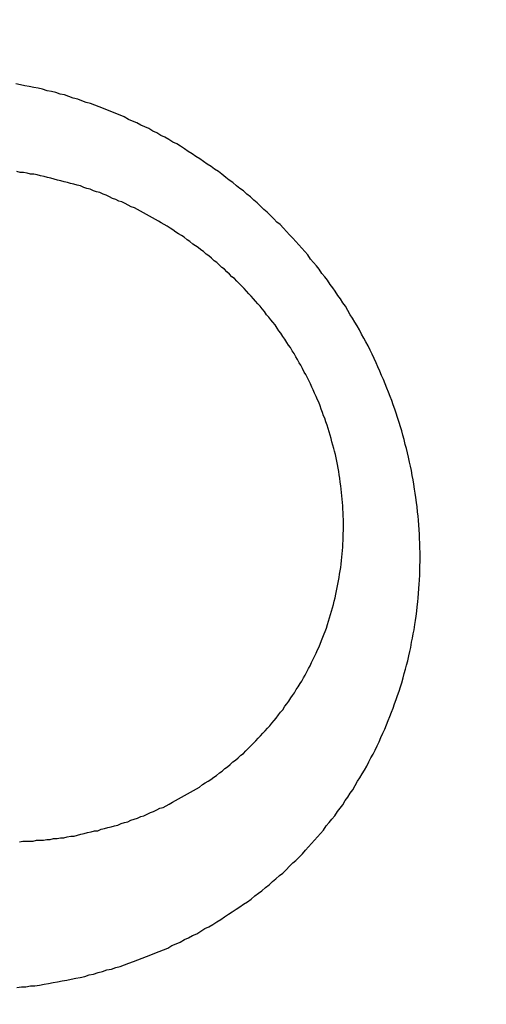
# Model space of a CAD drawing. Header units: millimetres. Extents: x -604189 to 881711, y -381903 to -7297.
# Tile 251 of 256: x -588016.14 to -588010.59, y -164005.33 to -163993.64. Entities that reach past the tile are written whole.
import ezdxf

# ---------------------------------------------------------------- set-up
doc = ezdxf.new("R2010")
doc.units = ezdxf.units.MM
doc.header["$LTSCALE"] = 100
doc.linetypes.add('0.5_0.5', pattern=[1, 0.5, -0.5])
doc.linetypes.add('ACAD_ISO04W100', pattern=[30.5, 24, -3, 0.5, -3])
doc.layers.get('Defpoints').update_dxf_attribs({"color": 30})
doc.layers.add('OPIS', color=7, linetype='Continuous')
doc.layers.add('strop osie', color=80, linetype='ACAD_ISO04W100', lineweight=5)
doc.styles.get("Standard").update_dxf_attribs({"font": 'romans.shx', "width": 0.5})
doc.dimstyles.new('1 50', dxfattribs={"dimtxt": 150, "dimasz": 80, "dimexe": 1, "dimexo": 1, "dimgap": 20, "dimtad": 1, "dimdec": 0, "dimlfac": 0.1, "dimtxsty": 'Standard', "dimblk": 'ARCHTICK', "dimcen": 200, "dimclrd": 2, "dimadec": 1, "dimazin": 0, "dimtfac": 1, "dimtdec": 0, "dimtmove": 0, "dimatfit": 3, "dimldrblk": 'ARCHTICK', "dimfxl": 120, "dimfxlon": 1, "dimtfill": 1, "dimarcsym": 0})

# ---------------------------------------------------------------- blocks, each defined once
blk = doc.blocks.new('_ArchTick')
at = {"layer": 'strop osie', "color": 0, "const_width": 0.15}
blk.add_lwpolyline([(-0.5, -0.5), (0.5, 0.5)], dxfattribs=at)
blk = doc.blocks.new('*D3294')
at = {"layer": 'Defpoints', "color": 0, "linetype": 'ByBlock', "lineweight": 5, "transparency": 16777216}
for p in [(-595783.126, -159420.303), (-593748.924, -159420.303), (-552118.935, -179940.303)]:
    blk.add_point(p, dxfattribs=at)
at = {"layer": 'OPIS', "color": 0, "linetype": 'Continuous', "lineweight": -2, "transparency": 16777216}
for p, q in [((-595723.126, -159420.303), (-595784.126, -159420.303)), ((-595723.126, -179940.303), (-595784.126, -179940.303))]:
    blk.add_line(p, q, dxfattribs=at)
at = {"layer": 'OPIS', "color": 2, "lineweight": -2, "transparency": 16777216}
blk.add_line((-595783.126, -179940.303), (-595783.126, -159420.303), dxfattribs=at)
at = {"layer": 'OPIS', "color": 2, "linetype": 'ByBlock', "lineweight": -2, "transparency": 16777216, "xscale": 80, "yscale": 80, "zscale": 80}
for p, rotation in [((-595783.126, -159420.303), 90), ((-595783.126, -179940.303), 270)]:
    blk.add_blockref('_ArchTick', p, dxfattribs=dict(at, rotation=rotation))
at = {"layer": 'OPIS', "color": 0, "linetype": 'ByBlock', "lineweight": 13, "transparency": 16777216, "insert": (-595878.126, -169680.303), "char_height": 150, "attachment_point": 5, "rotation": 90, "bg_fill": 3, "box_fill_scale": 1.1, "bg_fill_color": 256, "bg_fill_true_color": 13158600, "bg_fill_transparency": 0}
blk.add_mtext('2052', dxfattribs=at)

msp = doc.modelspace()

# ---------------------------------------------------------------- hatches: boundary and pattern name
at = {"layer": 'OPIS', "linetype": 'ByBlock', "lineweight": 15}
h = msp.add_hatch(dxfattribs=at)
h.set_pattern_fill('ANSI37', color=0, scale=80, angle=45)
h.set_pattern_definition([(90, (-306927.96, 32475.8), (-254, 0), []), (180, (-306927.96, 32475.8), (-3e-14, -254), [])])
edge = h.paths.add_edge_path()
edge.add_arc((-587934.086, -167378.931), 50, 0, 90)
edge.add_line((-587934.086, -167328.931), (-588139.086, -167328.93))
edge.add_arc((-588139.086, -167378.93), 50, 89.9996, 180)
edge.add_line((-588189.086, -167378.93), (-588189.086, -167822.93))
edge.add_arc((-588139.086, -167822.93), 50, 180, 270)
edge.add_line((-588139.086, -167872.93), (-587934.085, -167872.931))
edge.add_arc((-587934.086, -167822.931), 50, 270.0014, 360)
edge.add_line((-587884.086, -167822.931), (-587884.086, -167378.931))
edge = h.paths.add_edge_path()
edge.add_arc((-587934.086, -167378.931), 50, 0, 90)
edge.add_line((-587934.086, -167328.931), (-588139.086, -167328.93))
edge.add_arc((-588139.086, -167378.93), 50, 89.9996, 180)
edge.add_line((-588189.086, -167378.93), (-588189.086, -167822.93))
edge.add_arc((-588139.086, -167822.93), 50, 180, 270)
edge.add_line((-588139.086, -167872.93), (-587934.085, -167872.931))
edge.add_arc((-587934.086, -167822.931), 50, 270.0014, 360)
edge.add_line((-587884.086, -167822.931), (-587884.086, -167378.931))
edge = h.paths.add_edge_path()
edge.add_line((-588244.087, -167300.93), (-587769.086, -167300.93))
edge.add_line((-587769.086, -167300.93), (-587769.086, -167900.93))
edge.add_line((-587769.086, -167900.93), (-588243.789, -167900.93))
edge.add_arc((-588244.086, -167892.935), 8, 180, 272.1285, ccw=False)
edge.add_line((-588252.086, -167892.935), (-588252.086, -167308.93))
edge.add_arc((-588244.086, -167308.93), 8, 90.0036, 180, ccw=False)
h.paths.add_polyline_path([(-589864.932, -164217.829), (-589865.004, -164223.092), (-589865.079, -164228.355), (-589865.156, -164233.617), (-589865.235, -164238.88), (-589865.318, -164244.143), (-589865.402, -164249.406), (-589865.489, -164254.669), (-589865.579, -164259.931), (-589865.671, -164265.194), (-589865.766, -164270.457), (-589865.863, -164275.719), (-589865.962, -164280.982), (-589866.064, -164286.244), (-589866.169, -164291.506), (-589866.276, -164296.769), (-589866.386, -164302.031), (-589866.498, -164307.293), (-589866.613, -164312.556), (-589866.73, -164317.818), (-589866.85, -164323.08), (-589866.972, -164328.342), (-589867.097, -164333.604), (-589867.225, -164338.866), (-589867.355, -164344.127), (-589867.488, -164349.389), (-589867.623, -164354.651), (-589867.76, -164359.913), (-589867.901, -164365.174), (-589868.043, -164370.436), (-589868.189, -164375.697), (-589868.337, -164380.958), (-589868.487, -164386.22), (-589868.64, -164391.481), (-589868.795, -164396.742), (-589868.953, -164402.003), (-590219.489, -164402.003), (-590219.664, -164396.198), (-590219.835, -164390.392), (-590220.003, -164384.587), (-590220.168, -164378.781), (-590220.329, -164372.976), (-590220.488, -164367.17), (-590220.643, -164361.364), (-590220.796, -164355.558), (-590220.945, -164349.752), (-590221.092, -164343.946), (-590221.235, -164338.14), (-590221.375, -164332.334), (-590221.512, -164326.527), (-590221.646, -164320.721), (-590221.777, -164314.914), (-590221.904, -164309.108), (-590222.029, -164303.301), (-590222.151, -164297.495), (-590222.269, -164291.688), (-590222.385, -164285.881), (-590222.497, -164280.074), (-590222.606, -164274.267), (-590222.713, -164268.461), (-590222.816, -164262.653), (-590222.916, -164256.846), (-590223.014, -164251.039), (-590223.108, -164245.232), (-590223.199, -164239.425), (-590223.287, -164233.618), (-590223.372, -164227.81), (-590223.454, -164222.003), (-590223.533, -164216.196), (-590223.609, -164210.388), (-590223.682, -164204.581), (-590223.751, -164198.773), (-590223.818, -164192.966), (-590223.881, -164187.158), (-590223.941, -164181.35), (-590223.997, -164175.543), (-590224.051, -164169.735), (-590224.101, -164163.927), (-590224.147, -164158.12), (-590224.191, -164152.312), (-590224.231, -164146.504), (-590224.267, -164140.696), (-590224.301, -164134.888), (-590224.332, -164129.081), (-590224.361, -164123.273), (-590224.388, -164117.465), (-590224.413, -164111.657), (-590224.437, -164105.849), (-590224.459, -164100.041), (-590224.475, -164094.233), (-590224.48, -164088.425), (-590224.472, -164082.617), (-590224.448, -164076.809), (-590224.406, -164071.002), (-590224.347, -164065.194), (-590224.269, -164059.387), (-590224.171, -164053.58), (-590224.054, -164047.773), (-590223.917, -164041.967), (-590223.759, -164036.161), (-590223.581, -164030.356), (-590223.381, -164024.551), (-590223.159, -164018.747), (-590222.914, -164012.944), (-590222.642, -164007.143), (-590222.341, -164001.342), (-590222.009, -163995.544), (-590221.642, -163989.748), (-590221.238, -163983.954), (-590220.795, -163978.163), (-590220.304, -163972.376), (-590219.753, -163966.594), (-590219.129, -163960.82), (-590218.419, -163955.056), (-590217.605, -163949.306), (-590216.67, -163943.574), (-590215.596, -163937.865), (-590214.362, -163932.188), (-590212.941, -163926.557), (-590211.302, -163920.987), (-590209.416, -163915.495), (-590207.246, -163910.11), (-590204.744, -163904.869), (-590201.869, -163899.824), (-590198.582, -163895.036), (-590194.851, -163890.591), (-590190.671, -163886.563), (-590186.105, -163882.977), (-590181.224, -163879.833), (-590176.097, -163877.106), (-590170.784, -163874.761), (-590165.336, -163872.759), (-590159.785, -163871.064), (-590154.154, -163869.636), (-590148.468, -163868.44), (-590142.747, -163867.44), (-590137, -163866.603), (-590131.235, -163865.9), (-590125.458, -163865.297), (-590119.674, -163864.778), (-590113.884, -163864.334), (-590108.088, -163863.958), (-590102.289, -163863.646), (-590096.486, -163863.39), (-590090.681, -163863.186), (-590084.874, -163863.026), (-590079.068, -163862.906), (-590073.26, -163862.819), (-590067.453, -163862.761), (-590061.645, -163862.725), (-590055.837, -163862.707), (-590050.029, -163862.7), (-590044.221, -163862.698), (-590038.958, -163862.699), (-590033.694, -163862.704), (-590028.431, -163862.718), (-590023.167, -163862.744), (-590017.904, -163862.788), (-590012.641, -163862.852), (-590007.379, -163862.942), (-590002.117, -163863.062), (-589996.856, -163863.215), (-589991.596, -163863.407), (-589986.337, -163863.64), (-589981.081, -163863.919), (-589975.828, -163864.249), (-589970.579, -163864.634), (-589965.334, -163865.078), (-589960.096, -163865.587), (-589954.864, -163866.17), (-589949.645, -163866.847), (-589944.442, -163867.642), (-589939.263, -163868.578), (-589934.115, -163869.676), (-589929.013, -163870.965), (-589923.971, -163872.474), (-589919.009, -163874.23), (-589914.153, -163876.259), (-589909.436, -163878.591), (-589904.896, -163881.253), (-589900.585, -163884.268), (-589896.554, -163887.652), (-589892.857, -163891.394), (-589889.534, -163895.471), (-589886.574, -163899.824), (-589883.952, -163904.387), (-589881.64, -163909.114), (-589879.606, -163913.968), (-589877.817, -163918.918), (-589876.241, -163923.939), (-589874.854, -163929.016), (-589873.636, -163934.137), (-589872.564, -163939.29), (-589871.619, -163944.467), (-589870.784, -163949.663), (-589870.048, -163954.875), (-589869.397, -163960.099), (-589868.818, -163965.33), (-589868.302, -163970.568), (-589867.84, -163975.811), (-589867.421, -163981.058), (-589867.037, -163986.308), (-589866.685, -163991.559), (-589866.363, -163996.813), (-589866.067, -164002.068), (-589865.796, -164007.324), (-589865.549, -164012.582), (-589865.322, -164017.84), (-589865.116, -164023.1), (-589864.928, -164028.36), (-589864.759, -164033.621), (-589864.607, -164038.882), (-589864.472, -164044.144), (-589864.354, -164049.406), (-589864.252, -164054.668), (-589864.166, -164059.931), (-589864.096, -164065.194), (-589864.041, -164070.457), (-589864.001, -164075.72), (-589863.976, -164080.984), (-589863.964, -164086.247), (-589863.964, -164091.51), (-589863.974, -164096.774), (-589863.991, -164102.037), (-589864.012, -164107.301), (-589864.034, -164112.564), (-589864.057, -164117.828), (-589864.081, -164123.091), (-589864.107, -164128.354), (-589864.135, -164133.618), (-589864.165, -164138.881), (-589864.197, -164144.144), (-589864.232, -164149.408), (-589864.269, -164154.671), (-589864.31, -164159.934), (-589864.353, -164165.198), (-589864.399, -164170.461), (-589864.447, -164175.724), (-589864.498, -164180.987), (-589864.552, -164186.25), (-589864.609, -164191.513), (-589864.668, -164196.777), (-589864.73, -164202.04), (-589864.795, -164207.303), (-589864.862, -164212.566)])
h.paths.add_polyline_path([(-590463.924, -164407.051), (-587763.924, -164407.051), (-587763.924, -162910.783), (-590463.924, -162910.783)])
h.paths.add_polyline_path([(-590295.717, -164839.225), (-590289.91, -164839.127), (-590284.103, -164839.033), (-590278.295, -164838.942), (-590272.488, -164838.854), (-590266.681, -164838.769), (-590260.873, -164838.687), (-590255.066, -164838.608), (-590249.259, -164838.532), (-590243.451, -164838.459), (-590237.644, -164838.39), (-590231.836, -164838.323), (-590226.028, -164838.26), (-590220.221, -164838.2), (-590214.413, -164838.144), (-590208.605, -164838.09), (-590202.798, -164838.04), (-590196.99, -164837.994), (-590191.182, -164837.95), (-590185.374, -164837.91), (-590179.567, -164837.874), (-590173.759, -164837.84), (-590167.951, -164837.809), (-590162.143, -164837.78), (-590156.335, -164837.753), (-590150.527, -164837.728), (-590144.719, -164837.704), (-590138.912, -164837.682), (-590133.104, -164837.666), (-590127.296, -164837.661), (-590121.488, -164837.669), (-590115.68, -164837.693), (-590109.872, -164837.735), (-590104.065, -164837.794), (-590098.257, -164837.872), (-590092.45, -164837.97), (-590086.643, -164838.087), (-590080.837, -164838.224), (-590075.031, -164838.382), (-590069.226, -164838.56), (-590063.422, -164838.76), (-590057.618, -164838.982), (-590051.815, -164839.227), (-590046.013, -164839.499), (-590040.213, -164839.8), (-590034.415, -164840.132), (-590028.618, -164840.499), (-590022.825, -164840.903), (-590017.034, -164841.346), (-590011.246, -164841.837), (-590005.465, -164842.388), (-589999.691, -164843.012), (-589993.927, -164843.722), (-589988.176, -164844.536), (-589982.444, -164845.471), (-589976.736, -164846.545), (-589971.059, -164847.779), (-589965.428, -164849.2), (-589959.858, -164850.839), (-589954.366, -164852.725), (-589948.98, -164854.895), (-589943.739, -164857.397), (-589938.694, -164860.272), (-589933.906, -164863.559), (-589929.462, -164867.29), (-589925.433, -164871.47), (-589921.847, -164876.036), (-589918.704, -164880.917), (-589915.976, -164886.044), (-589913.631, -164891.357), (-589911.63, -164896.805), (-589909.934, -164902.356), (-589908.507, -164907.987), (-589907.31, -164913.673), (-589906.31, -164919.394), (-589905.474, -164925.141), (-589904.77, -164930.906), (-589904.168, -164936.683), (-589903.648, -164942.467), (-589903.204, -164948.257), (-589902.829, -164954.053), (-589902.516, -164959.852), (-589902.261, -164965.655), (-589902.056, -164971.46), (-589901.897, -164977.267), (-589901.776, -164983.073), (-589901.69, -164988.881), (-589901.631, -164994.688), (-589901.596, -165000.496), (-589901.577, -165006.304), (-589901.57, -165012.112), (-589901.569, -165017.92), (-589901.57, -165023.183), (-589901.575, -165028.447), (-589901.588, -165033.71), (-589901.615, -165038.974), (-589901.658, -165044.237), (-589901.723, -165049.5), (-589901.813, -165054.762), (-589901.932, -165060.024), (-589902.086, -165065.285), (-589902.277, -165070.545), (-589902.51, -165075.804), (-589902.79, -165081.06), (-589903.119, -165086.313), (-589903.504, -165091.562), (-589903.949, -165096.807), (-589904.458, -165102.045), (-589905.04, -165107.276), (-589905.717, -165112.496), (-589906.513, -165117.699), (-589907.448, -165122.878), (-589908.547, -165128.026), (-589909.836, -165133.128), (-589911.345, -165138.17), (-589913.1, -165143.132), (-589915.129, -165147.988), (-589917.461, -165152.705), (-589920.123, -165157.245), (-589923.139, -165161.556), (-589926.522, -165165.587), (-589930.265, -165169.284), (-589934.342, -165172.607), (-589938.694, -165175.567), (-589943.257, -165178.189), (-589947.985, -165180.501), (-589952.838, -165182.535), (-589957.788, -165184.324), (-589962.81, -165185.9), (-589967.887, -165187.287), (-589973.007, -165188.505), (-589978.16, -165189.577), (-589983.337, -165190.522), (-589988.534, -165191.357), (-589993.746, -165192.093), (-589998.969, -165192.744), (-590004.201, -165193.323), (-590009.439, -165193.839), (-590014.682, -165194.301), (-590019.929, -165194.72), (-590025.178, -165195.104), (-590030.43, -165195.456), (-590035.683, -165195.778), (-590040.938, -165196.074), (-590046.195, -165196.345), (-590051.452, -165196.592), (-590056.711, -165196.819), (-590061.97, -165197.025), (-590067.23, -165197.213), (-590072.491, -165197.382), (-590077.752, -165197.534), (-590083.014, -165197.669), (-590088.276, -165197.787), (-590093.539, -165197.889), (-590098.801, -165197.975), (-590104.064, -165198.045), (-590109.327, -165198.1), (-590114.591, -165198.14), (-590119.854, -165198.165), (-590125.118, -165198.177), (-590130.381, -165198.177), (-590135.644, -165198.167), (-590140.908, -165198.15), (-590146.171, -165198.129), (-590151.435, -165198.107), (-590156.698, -165198.084), (-590161.961, -165198.06), (-590167.225, -165198.034), (-590172.488, -165198.006), (-590177.752, -165197.976), (-590183.015, -165197.944), (-590188.278, -165197.909), (-590193.541, -165197.872), (-590198.805, -165197.831), (-590204.068, -165197.788), (-590209.331, -165197.742), (-590214.594, -165197.694), (-590219.858, -165197.643), (-590225.121, -165197.589), (-590230.384, -165197.532), (-590235.647, -165197.473), (-590240.91, -165197.411), (-590246.173, -165197.346), (-590251.436, -165197.279), (-590256.699, -165197.209), (-590261.962, -165197.137), (-590267.225, -165197.062), (-590272.488, -165196.985), (-590277.751, -165196.906), (-590283.014, -165196.823), (-590288.276, -165196.739), (-590293.539, -165196.652), (-590298.802, -165196.562), (-590304.064, -165196.47), (-590309.327, -165196.375), (-590314.59, -165196.278), (-590319.852, -165196.179), (-590325.115, -165196.077), (-590330.377, -165195.972), (-590335.639, -165195.865), (-590340.902, -165195.755), (-590346.164, -165195.643), (-590351.426, -165195.528), (-590356.688, -165195.411), (-590361.95, -165195.291), (-590367.212, -165195.169), (-590372.474, -165195.044), (-590377.736, -165194.916), (-590382.998, -165194.786), (-590388.26, -165194.653), (-590393.521, -165194.518), (-590398.783, -165194.381), (-590404.045, -165194.24), (-590409.306, -165194.098), (-590414.568, -165193.952), (-590419.829, -165193.804), (-590425.09, -165193.654), (-590430.351, -165193.501), (-590435.613, -165193.346), (-590440.874, -165193.188), (-590440.874, -164842.652), (-590435.068, -164842.477), (-590429.263, -164842.306), (-590423.457, -164842.138), (-590417.652, -164841.973), (-590411.846, -164841.812), (-590406.04, -164841.653), (-590400.235, -164841.498), (-590394.429, -164841.345), (-590388.623, -164841.196), (-590382.817, -164841.049), (-590377.01, -164840.906), (-590371.204, -164840.766), (-590365.398, -164840.629), (-590359.591, -164840.495), (-590353.785, -164840.364), (-590347.978, -164840.237), (-590342.172, -164840.112), (-590336.365, -164839.99), (-590330.558, -164839.872), (-590324.752, -164839.756), (-590318.945, -164839.644), (-590313.138, -164839.535), (-590307.331, -164839.428), (-590301.524, -164839.325)])
edge = h.paths.add_edge_path()
edge.add_arc((-590093.924, -162268.543), 50, 0, 90.0004)
edge.add_line((-590093.924, -162218.543), (-590298.924, -162218.545))
edge.add_arc((-590298.924, -162268.545), 50, 90.0009, 180)
edge.add_line((-590348.924, -162268.545), (-590348.924, -162712.545))
edge.add_arc((-590298.924, -162712.545), 50, 180, 270.0022)
edge.add_line((-590298.922, -162762.545), (-590093.923, -162762.543))
edge.add_arc((-590093.924, -162712.543), 50, 270.0009, 360)
edge.add_line((-590043.924, -162712.543), (-590043.924, -162268.543))
edge = h.paths.add_edge_path()
edge.add_arc((-590093.924, -161668.543), 50, 0, 90.0004)
edge.add_line((-590093.924, -161618.543), (-590298.924, -161618.545))
edge.add_arc((-590298.924, -161668.545), 50, 90.0009, 180)
edge.add_line((-590348.924, -161668.545), (-590348.924, -162112.545))
edge.add_arc((-590298.924, -162112.545), 50, 180, 270.0022)
edge.add_line((-590298.922, -162162.545), (-590093.923, -162162.543))
edge.add_arc((-590093.924, -162112.543), 50, 270.0009, 360)
edge.add_line((-590043.924, -162112.543), (-590043.924, -161668.543))
h.paths.add_polyline_path([(-590463.924, -162790.543), (-587763.924, -162790.543), (-587763.924, -161590.543), (-590463.924, -161590.543)])
edge = h.paths.add_edge_path()
edge.add_arc((-588139.086, -168270.003), 50, 89.9996, 180)
edge.add_line((-588189.086, -168270.003), (-588189.086, -168714.003))
edge.add_arc((-588139.086, -168714.003), 50, 180, 270)
edge.add_line((-588139.086, -168764.003), (-587934.085, -168764.004))
edge.add_arc((-587934.086, -168714.004), 50, 270.0014, 360)
edge.add_line((-587884.086, -168714.004), (-587884.086, -168270.004))
edge.add_arc((-587934.086, -168270.004), 50, 0, 90)
edge.add_line((-587934.086, -168220.004), (-588139.086, -168220.003))
edge = h.paths.add_edge_path()
edge.add_arc((-587934.086, -169161.078), 50, 0, 90)
edge.add_line((-587934.086, -169111.078), (-588139.086, -169111.076))
edge.add_arc((-588139.086, -169161.076), 50, 89.9996, 180)
edge.add_line((-588189.086, -169161.076), (-588189.086, -169605.076))
edge.add_arc((-588139.086, -169605.076), 50, 180, 270)
edge.add_line((-588139.086, -169655.076), (-587934.085, -169655.078))
edge.add_arc((-587934.086, -169605.078), 50, 270.0014, 360)
edge.add_line((-587884.086, -169605.078), (-587884.086, -169161.078))
edge = h.paths.add_edge_path()
edge.add_arc((-588139.086, -170052.15), 50, 89.9996, 180)
edge.add_line((-588189.086, -170052.15), (-588189.086, -170496.15))
edge.add_arc((-588139.086, -170496.15), 50, 180, 270)
edge.add_line((-588139.086, -170546.15), (-587934.085, -170546.151))
edge.add_arc((-587934.086, -170496.151), 50, 270.0014, 360)
edge.add_line((-587884.086, -170496.151), (-587884.086, -170052.151))
edge.add_arc((-587934.086, -170052.151), 50, 0, 90)
edge.add_line((-587934.086, -170002.151), (-588139.086, -170002.15))
edge = h.paths.add_edge_path()
edge.add_arc((-588139.086, -170943.223), 50, 89.9996, 180)
edge.add_line((-588189.086, -170943.223), (-588189.086, -171387.223))
edge.add_arc((-588139.086, -171387.223), 50, 180, 270)
edge.add_line((-588139.086, -171437.223), (-587934.085, -171437.224))
edge.add_arc((-587934.086, -171387.224), 50, 270.0014, 360)
edge.add_line((-587884.086, -171387.224), (-587884.086, -170943.224))
edge.add_arc((-587934.086, -170943.224), 50, 0, 90)
edge.add_line((-587934.086, -170893.224), (-588139.086, -170893.223))
h.paths.add_polyline_path([(-587763.924, -164527.291), (-590463.924, -164527.291), (-590463.924, -171970.3), (-587763.924, -171970.3)])

# ---------------------------------------------------------------- next in the draw order: dimensions: what is measured, and where the dimension line sits
at = {"layer": 'OPIS', "color": 0, "linetype": 'ByBlock', "lineweight": 13}
dim = msp.add_linear_dim(base=(-595783.126, -159420.303), p1=(-552118.935, -179940.303), p2=(-593748.924, -159420.303), angle=90, dimstyle='1 50', override={"dimtmove": 1, "dimfxl": 60, "dimarcsym": 1}, dxfattribs=at)
dim.commit()
dim.dimension.update_dxf_attribs({"geometry": '*D3294', "text_midpoint": (-595878.126, -169680.303)})

# ---------------------------------------------------------------- next in the draw order: hatches: boundary and pattern name
at = {"layer": 'OPIS', "linetype": '0.5_0.5', "lineweight": 13}
h = msp.add_hatch(dxfattribs=at)
h.set_pattern_fill('ANSI37', color=0, scale=130)
h.set_pattern_definition([(45, (-597218.54, 256668.8), (-291.85832, 291.85832), []), (135, (-597218.54, 256668.8), (-291.85832, -291.85832), [])])
edge = h.paths.add_edge_path(flags=16)
edge.add_line((-570958.916, -168985.281), (-571058.916, -168985.281))
edge.add_line((-571058.916, -168985.281), (-572598.916, -168985.281))
edge.add_line((-572598.916, -168985.281), (-572598.915, -170470.3))
edge.add_line((-572598.915, -170470.3), (-570825.763, -170470.3))
edge.add_arc((-570508.916, -170339.099), 342.937, 180, 202.49364, ccw=False)
edge.add_arc((-570508.916, -170339.099), 342.937, 90, 180, ccw=False)
edge.add_line((-570508.916, -169996.163), (-570508.916, -169764.704))
edge.add_arc((-570058.916, -168985.281), 900, 180, 240, ccw=False)
edge = h.paths.add_edge_path(flags=17)
edge.add_line((-569358.915, -170085.281), (-569358.916, -168985.281))
edge.add_line((-569358.916, -168985.281), (-569358.917, -168985.281))
edge.add_line((-569358.917, -168985.281), (-569958.916, -168985.281))
edge.add_line((-569958.916, -168985.281), (-570058.916, -168985.281))
edge.add_line((-570058.916, -168985.281), (-570058.916, -168925.281))
edge.add_line((-570058.916, -168925.281), (-569958.916, -168925.281))
edge.add_line((-569958.916, -168925.281), (-569958.916, -168865.281))
edge.add_line((-569958.916, -168865.281), (-569358.916, -168865.281))
edge.add_line((-569358.916, -168865.281), (-569358.917, -166865.281))
edge.add_line((-569358.917, -166865.281), (-574098.917, -166865.286))
edge.add_line((-574098.917, -166865.286), (-574098.914, -171970.3))
edge.add_line((-574098.914, -171970.3), (-572608.913, -171970.3))
edge.add_line((-572608.913, -171970.3), (-571504.913, -170590.3))
edge.add_line((-571504.913, -170590.3), (-572718.915, -170590.3))
edge.add_line((-572718.915, -170590.3), (-572718.916, -168865.281))
edge.add_line((-572718.916, -168865.281), (-571058.916, -168865.281))
edge.add_line((-571058.916, -168865.281), (-571058.916, -168925.281))
edge.add_line((-571058.916, -168925.281), (-570958.916, -168925.281))
edge.add_line((-570958.916, -168925.281), (-570958.916, -168985.281))
edge.add_arc((-570058.916, -168985.281), 900, 180, 240)
edge.add_line((-570508.916, -169764.704), (-570508.916, -169996.163))
edge.add_arc((-570508.916, -170339.099), 342.937, 0, 90, ccw=False)
edge.add_arc((-570508.916, -170339.099), 342.937, 208.97989, 360, ccw=False)
edge.add_line((-570808.913, -170505.253), (-570808.913, -171171.086))
edge.add_arc((-570808.913, -171220.3), 49.214, 0, 90, ccw=False)
edge.add_arc((-570808.913, -171220.3), 49.214, 270, 360, ccw=False)
edge.add_line((-570808.913, -171269.514), (-570808.913, -171970.3))
edge.add_line((-570808.913, -171970.3), (-569358.914, -171970.3))
edge.add_line((-569358.914, -171970.3), (-569358.915, -170085.281))
h.paths.add_polyline_path([(-561118.924, -159870.303), (-590334.655, -159870.303), (-590334.655, -161470.303), (-562318.924, -161470.303), (-562318.924, -172095.292), (-561118.924, -172095.291), (-561118.924, -168350.303), (-552073.919, -168350.303), (-552073.92, -167150.303), (-561118.924, -167150.303)])
h.paths.add_polyline_path([(-572856.927, -169813.68), (-569451.07, -169813.68), (-569451.07, -169408.68), (-572856.927, -169408.68)], flags=16)

# ---------------------------------------------------------------- next in the draw order: linework, layer by layer
at = {"color": 0}
for points in [[(-588016.172, -164005.13, 0), (-588016.118, -164005.12, 0), (-588016.064, -164005.12, 0), (-588016.011, -164005.11, 0), (-588015.957, -164005.11, 0), (-588015.903, -164005.1, 0), (-588015.849, -164005.09, 0), (-588015.795, -164005.08, 0), (-588015.741, -164005.07, 0), (-588015.687, -164005.06, 0), (-588015.634, -164005.05, 0), (-588015.58, -164005.04, 0), (-588015.526, -164005.03, 0), (-588015.473, -164005.02, 0), (-588015.42, -164005.01, 0), (-588015.366, -164005, 0), (-588015.313, -164004.98, 0), (-588015.26, -164004.97, 0), (-588015.207, -164004.95, 0), (-588015.154, -164004.94, 0), (-588015.101, -164004.92, 0), (-588015.049, -164004.91, 0), (-588014.996, -164004.89, 0), (-588014.944, -164004.88, 0), (-588014.892, -164004.86, 0), (-588014.84, -164004.84, 0), (-588014.788, -164004.82, 0), (-588014.736, -164004.8, 0), (-588014.685, -164004.78, 0), (-588014.633, -164004.76, 0), (-588014.582, -164004.74, 0), (-588014.531, -164004.72, 0), (-588014.481, -164004.7, 0), (-588014.43, -164004.68, 0), (-588014.38, -164004.66, 0), (-588014.33, -164004.63, 0), (-588014.28, -164004.61, 0), (-588014.231, -164004.59, 0), (-588014.181, -164004.56, 0), (-588014.132, -164004.54, 0), (-588014.084, -164004.51, 0), (-588014.035, -164004.49, 0), (-588013.987, -164004.46, 0), (-588013.939, -164004.43, 0), (-588013.891, -164004.41, 0), (-588013.844, -164004.38, 0), (-588013.797, -164004.35, 0), (-588013.75, -164004.32, 0), (-588013.704, -164004.29, 0), (-588013.658, -164004.26, 0), (-588013.612, -164004.23, 0), (-588013.567, -164004.2, 0), (-588013.522, -164004.17, 0), (-588013.478, -164004.14, 0), (-588013.433, -164004.11, 0), (-588013.389, -164004.08, 0), (-588013.346, -164004.04, 0), (-588013.303, -164004.01, 0), (-588013.26, -164003.98, 0), (-588013.218, -164003.94, 0), (-588013.176, -164003.91, 0), (-588013.135, -164003.87, 0), (-588013.094, -164003.84, 0), (-588013.053, -164003.8, 0), (-588013.013, -164003.77, 0), (-588012.973, -164003.73, 0), (-588012.934, -164003.69, 0), (-588012.895, -164003.65, 0), (-588012.856, -164003.62, 0), (-588012.818, -164003.58, 0), (-588012.78, -164003.54, 0), (-588012.743, -164003.5, 0), (-588012.707, -164003.46, 0), (-588012.67, -164003.42, 0), (-588012.634, -164003.38, 0), (-588012.599, -164003.34, 0), (-588012.564, -164003.3, 0), (-588012.53, -164003.26, 0), (-588012.496, -164003.21, 0), (-588012.462, -164003.17, 0), (-588012.429, -164003.13, 0), (-588012.396, -164003.09, 0), (-588012.364, -164003.04, 0), (-588012.332, -164003, 0), (-588012.301, -164002.96, 0), (-588012.271, -164002.91, 0), (-588012.24, -164002.87, 0), (-588012.211, -164002.82, 0), (-588012.181, -164002.78, 0), (-588012.153, -164002.73, 0), (-588012.124, -164002.68, 0), (-588012.096, -164002.64, 0), (-588012.069, -164002.59, 0), (-588012.042, -164002.55, 0), (-588012.016, -164002.5, 0), (-588011.99, -164002.45, 0), (-588011.965, -164002.4, 0), (-588011.94, -164002.36, 0), (-588011.916, -164002.31, 0), (-588011.892, -164002.26, 0), (-588011.869, -164002.21, 0), (-588011.846, -164002.16, 0), (-588011.824, -164002.11, 0), (-588011.802, -164002.06, 0), (-588011.781, -164002.01, 0), (-588011.761, -164001.96, 0), (-588011.741, -164001.91, 0), (-588011.721, -164001.86, 0), (-588011.702, -164001.81, 0), (-588011.684, -164001.76, 0), (-588011.666, -164001.71, 0), (-588011.648, -164001.66, 0), (-588011.631, -164001.61, 0), (-588011.615, -164001.56, 0), (-588011.599, -164001.51, 0), (-588011.584, -164001.45, 0), (-588011.569, -164001.4, 0), (-588011.555, -164001.35, 0), (-588011.542, -164001.3, 0), (-588011.528, -164001.25, 0), (-588011.516, -164001.19, 0), (-588011.504, -164001.14, 0), (-588011.492, -164001.09, 0), (-588011.482, -164001.03, 0), (-588011.471, -164000.98, 0), (-588011.462, -164000.93, 0), (-588011.452, -164000.88, 0), (-588011.444, -164000.82, 0), (-588011.436, -164000.77, 0), (-588011.428, -164000.72, 0), (-588011.421, -164000.66, 0), (-588011.415, -164000.61, 0), (-588011.409, -164000.55, 0), (-588011.404, -164000.5, 0), (-588011.399, -164000.45, 0), (-588011.395, -164000.39, 0), (-588011.391, -164000.34, 0), (-588011.388, -164000.29, 0), (-588011.386, -164000.23, 0), (-588011.384, -164000.18, 0), (-588011.383, -164000.12, 0), (-588011.382, -164000.07, 0), (-588011.382, -164000.02, 0), (-588011.382, -163999.96, 0), (-588011.383, -163999.91, 0), (-588011.385, -163999.85, 0), (-588011.387, -163999.8, 0), (-588011.39, -163999.75, 0), (-588011.393, -163999.69, 0), (-588011.397, -163999.64, 0), (-588011.401, -163999.58, 0), (-588011.406, -163999.53, 0), (-588011.411, -163999.48, 0), (-588011.417, -163999.42, 0), (-588011.424, -163999.37, 0), (-588011.431, -163999.31, 0), (-588011.439, -163999.26, 0), (-588011.447, -163999.21, 0), (-588011.455, -163999.15, 0), (-588011.465, -163999.1, 0), (-588011.474, -163999.05, 0), (-588011.485, -163998.99, 0), (-588011.495, -163998.94, 0), (-588011.507, -163998.89, 0), (-588011.518, -163998.83, 0), (-588011.531, -163998.78, 0), (-588011.544, -163998.73, 0), (-588011.557, -163998.68, 0), (-588011.571, -163998.62, 0), (-588011.585, -163998.57, 0), (-588011.6, -163998.52, 0), (-588011.615, -163998.47, 0), (-588011.631, -163998.42, 0), (-588011.648, -163998.36, 0), (-588011.664, -163998.31, 0), (-588011.682, -163998.26, 0), (-588011.7, -163998.21, 0), (-588011.718, -163998.16, 0), (-588011.737, -163998.11, 0), (-588011.756, -163998.06, 0), (-588011.776, -163998.01, 0), (-588011.796, -163997.96, 0), (-588011.817, -163997.91, 0), (-588011.838, -163997.86, 0), (-588011.86, -163997.81, 0), (-588011.882, -163997.76, 0), (-588011.905, -163997.71, 0), (-588011.928, -163997.66, 0), (-588011.951, -163997.61, 0), (-588011.975, -163997.56, 0), (-588012, -163997.51, 0), (-588012.025, -163997.46, 0), (-588012.05, -163997.42, 0), (-588012.076, -163997.37, 0), (-588012.102, -163997.32, 0), (-588012.129, -163997.27, 0), (-588012.156, -163997.23, 0), (-588012.184, -163997.18, 0), (-588012.212, -163997.14, 0), (-588012.24, -163997.09, 0), (-588012.269, -163997.04, 0), (-588012.299, -163997, 0), (-588012.328, -163996.95, 0), (-588012.358, -163996.91, 0), (-588012.389, -163996.86, 0), (-588012.42, -163996.82, 0), (-588012.451, -163996.78, 0), (-588012.483, -163996.73, 0), (-588012.515, -163996.69, 0), (-588012.548, -163996.65, 0), (-588012.581, -163996.6, 0), (-588012.614, -163996.56, 0), (-588012.648, -163996.52, 0), (-588012.682, -163996.48, 0), (-588012.717, -163996.43, 0), (-588012.752, -163996.39, 0), (-588012.787, -163996.35, 0), (-588012.822, -163996.31, 0), (-588012.858, -163996.27, 0), (-588012.895, -163996.23, 0), (-588012.931, -163996.19, 0), (-588012.968, -163996.15, 0), (-588013.006, -163996.11, 0), (-588013.044, -163996.07, 0), (-588013.082, -163996.04, 0), (-588013.12, -163996, 0), (-588013.159, -163995.96, 0), (-588013.198, -163995.92, 0), (-588013.237, -163995.89, 0), (-588013.277, -163995.85, 0), (-588013.317, -163995.81, 0), (-588013.357, -163995.78, 0), (-588013.398, -163995.74, 0), (-588013.439, -163995.71, 0), (-588013.48, -163995.67, 0), (-588013.522, -163995.64, 0), (-588013.564, -163995.61, 0), (-588013.606, -163995.57, 0), (-588013.649, -163995.54, 0), (-588013.691, -163995.51, 0), (-588013.735, -163995.47, 0), (-588013.778, -163995.44, 0), (-588013.822, -163995.41, 0), (-588013.865, -163995.38, 0), (-588013.91, -163995.35, 0), (-588013.954, -163995.32, 0), (-588013.999, -163995.29, 0), (-588014.044, -163995.26, 0), (-588014.089, -163995.23, 0), (-588014.135, -163995.2, 0), (-588014.18, -163995.17, 0), (-588014.226, -163995.14, 0), (-588014.273, -163995.11, 0), (-588014.319, -163995.09, 0), (-588014.366, -163995.06, 0), (-588014.413, -163995.03, 0), (-588014.46, -163995.01, 0), (-588014.508, -163994.98, 0), (-588014.555, -163994.96, 0), (-588014.603, -163994.93, 0), (-588014.651, -163994.91, 0), (-588014.7, -163994.89, 0), (-588014.748, -163994.86, 0), (-588014.797, -163994.84, 0), (-588014.846, -163994.82, 0), (-588014.895, -163994.79, 0), (-588014.945, -163994.77, 0), (-588014.994, -163994.75, 0), (-588015.044, -163994.73, 0), (-588015.094, -163994.71, 0), (-588015.144, -163994.69, 0), (-588015.195, -163994.67, 0), (-588015.245, -163994.65, 0), (-588015.296, -163994.63, 0), (-588015.347, -163994.62, 0), (-588015.398, -163994.6, 0), (-588015.449, -163994.58, 0), (-588015.501, -163994.57, 0), (-588015.553, -163994.55, 0), (-588015.604, -163994.53, 0), (-588015.656, -163994.52, 0), (-588015.708, -163994.5, 0), (-588015.761, -163994.49, 0), (-588015.813, -163994.48, 0), (-588015.866, -163994.46, 0), (-588015.918, -163994.45, 0), (-588015.971, -163994.44, 0), (-588016.024, -163994.43, 0), (-588016.077, -163994.42, 0), (-588016.13, -163994.41, 0), (-588016.184, -163994.4, 0)], [(-588016.141, -164003.4, 0), (-588016.1, -164003.39, 0), (-588016.06, -164003.39, 0), (-588016.019, -164003.39, 0), (-588015.979, -164003.39, 0), (-588015.938, -164003.38, 0), (-588015.897, -164003.38, 0), (-588015.857, -164003.38, 0), (-588015.816, -164003.37, 0), (-588015.775, -164003.37, 0), (-588015.735, -164003.36, 0), (-588015.694, -164003.36, 0), (-588015.654, -164003.35, 0), (-588015.613, -164003.35, 0), (-588015.573, -164003.34, 0), (-588015.532, -164003.33, 0), (-588015.492, -164003.33, 0), (-588015.451, -164003.32, 0), (-588015.411, -164003.31, 0), (-588015.371, -164003.3, 0), (-588015.331, -164003.29, 0), (-588015.29, -164003.28, 0), (-588015.25, -164003.27, 0), (-588015.21, -164003.27, 0), (-588015.171, -164003.25, 0), (-588015.131, -164003.24, 0), (-588015.091, -164003.23, 0), (-588015.051, -164003.22, 0), (-588015.012, -164003.21, 0), (-588014.973, -164003.2, 0), (-588014.933, -164003.18, 0), (-588014.894, -164003.17, 0), (-588014.855, -164003.16, 0), (-588014.816, -164003.14, 0), (-588014.777, -164003.13, 0), (-588014.739, -164003.12, 0), (-588014.7, -164003.1, 0), (-588014.662, -164003.09, 0), (-588014.624, -164003.07, 0), (-588014.586, -164003.05, 0), (-588014.548, -164003.04, 0), (-588014.51, -164003.02, 0), (-588014.472, -164003, 0), (-588014.435, -164002.99, 0), (-588014.398, -164002.97, 0), (-588014.361, -164002.95, 0), (-588014.324, -164002.93, 0), (-588014.288, -164002.91, 0), (-588014.251, -164002.89, 0), (-588014.215, -164002.87, 0), (-588014.179, -164002.85, 0), (-588014.143, -164002.83, 0), (-588014.108, -164002.81, 0), (-588014.072, -164002.79, 0), (-588014.037, -164002.77, 0), (-588014.003, -164002.75, 0), (-588013.968, -164002.72, 0), (-588013.934, -164002.7, 0), (-588013.9, -164002.68, 0), (-588013.866, -164002.66, 0), (-588013.832, -164002.63, 0), (-588013.799, -164002.61, 0), (-588013.766, -164002.58, 0), (-588013.733, -164002.56, 0), (-588013.701, -164002.53, 0), (-588013.668, -164002.51, 0), (-588013.637, -164002.48, 0), (-588013.605, -164002.45, 0), (-588013.574, -164002.43, 0), (-588013.543, -164002.4, 0), (-588013.512, -164002.37, 0), (-588013.481, -164002.35, 0), (-588013.451, -164002.32, 0), (-588013.422, -164002.29, 0), (-588013.392, -164002.26, 0), (-588013.363, -164002.23, 0), (-588013.334, -164002.2, 0), (-588013.306, -164002.17, 0), (-588013.277, -164002.14, 0), (-588013.25, -164002.11, 0), (-588013.222, -164002.08, 0), (-588013.195, -164002.05, 0), (-588013.168, -164002.02, 0), (-588013.142, -164001.99, 0), (-588013.115, -164001.96, 0), (-588013.09, -164001.93, 0), (-588013.064, -164001.89, 0), (-588013.039, -164001.86, 0), (-588013.014, -164001.83, 0), (-588012.99, -164001.79, 0), (-588012.966, -164001.76, 0), (-588012.942, -164001.73, 0), (-588012.919, -164001.69, 0), (-588012.896, -164001.66, 0), (-588012.874, -164001.63, 0), (-588012.852, -164001.59, 0), (-588012.83, -164001.56, 0), (-588012.808, -164001.52, 0), (-588012.788, -164001.49, 0), (-588012.767, -164001.45, 0), (-588012.747, -164001.42, 0), (-588012.727, -164001.38, 0), (-588012.708, -164001.34, 0), (-588012.689, -164001.31, 0), (-588012.67, -164001.27, 0), (-588012.652, -164001.23, 0), (-588012.635, -164001.2, 0), (-588012.617, -164001.16, 0), (-588012.601, -164001.12, 0), (-588012.584, -164001.09, 0), (-588012.568, -164001.05, 0), (-588012.553, -164001.01, 0), (-588012.538, -164000.97, 0), (-588012.523, -164000.93, 0), (-588012.509, -164000.9, 0), (-588012.495, -164000.86, 0), (-588012.482, -164000.82, 0), (-588012.469, -164000.78, 0), (-588012.457, -164000.74, 0), (-588012.445, -164000.7, 0), (-588012.433, -164000.66, 0), (-588012.422, -164000.62, 0), (-588012.412, -164000.58, 0), (-588012.402, -164000.54, 0), (-588012.392, -164000.5, 0), (-588012.383, -164000.46, 0), (-588012.374, -164000.42, 0), (-588012.366, -164000.38, 0), (-588012.358, -164000.34, 0), (-588012.35, -164000.3, 0), (-588012.343, -164000.26, 0), (-588012.337, -164000.22, 0), (-588012.331, -164000.18, 0), (-588012.325, -164000.14, 0), (-588012.32, -164000.1, 0), (-588012.315, -164000.06, 0), (-588012.311, -164000.02, 0), (-588012.307, -163999.98, 0), (-588012.304, -163999.94, 0), (-588012.301, -163999.9, 0), (-588012.299, -163999.86, 0), (-588012.296, -163999.82, 0), (-588012.295, -163999.78, 0), (-588012.294, -163999.74, 0), (-588012.293, -163999.7, 0), (-588012.293, -163999.65, 0), (-588012.293, -163999.61, 0), (-588012.293, -163999.57, 0), (-588012.295, -163999.53, 0), (-588012.296, -163999.49, 0), (-588012.298, -163999.45, 0), (-588012.3, -163999.41, 0), (-588012.303, -163999.37, 0), (-588012.306, -163999.33, 0), (-588012.31, -163999.29, 0), (-588012.314, -163999.25, 0), (-588012.319, -163999.21, 0), (-588012.324, -163999.17, 0), (-588012.329, -163999.13, 0), (-588012.335, -163999.08, 0), (-588012.341, -163999.04, 0), (-588012.348, -163999, 0), (-588012.355, -163998.96, 0), (-588012.363, -163998.92, 0), (-588012.371, -163998.88, 0), (-588012.379, -163998.84, 0), (-588012.388, -163998.8, 0), (-588012.398, -163998.76, 0), (-588012.407, -163998.73, 0), (-588012.417, -163998.69, 0), (-588012.428, -163998.65, 0), (-588012.439, -163998.61, 0), (-588012.45, -163998.57, 0), (-588012.462, -163998.53, 0), (-588012.474, -163998.49, 0), (-588012.487, -163998.45, 0), (-588012.5, -163998.41, 0), (-588012.513, -163998.37, 0), (-588012.527, -163998.34, 0), (-588012.541, -163998.3, 0), (-588012.556, -163998.26, 0), (-588012.57, -163998.22, 0), (-588012.586, -163998.18, 0), (-588012.601, -163998.15, 0), (-588012.617, -163998.11, 0), (-588012.634, -163998.07, 0), (-588012.65, -163998.03, 0), (-588012.667, -163998, 0), (-588012.685, -163997.96, 0), (-588012.703, -163997.92, 0), (-588012.721, -163997.89, 0), (-588012.739, -163997.85, 0), (-588012.758, -163997.82, 0), (-588012.778, -163997.78, 0), (-588012.797, -163997.74, 0), (-588012.817, -163997.71, 0), (-588012.837, -163997.67, 0), (-588012.858, -163997.64, 0), (-588012.879, -163997.6, 0), (-588012.9, -163997.57, 0), (-588012.921, -163997.53, 0), (-588012.943, -163997.5, 0), (-588012.966, -163997.47, 0), (-588012.988, -163997.43, 0), (-588013.011, -163997.4, 0), (-588013.034, -163997.36, 0), (-588013.058, -163997.33, 0), (-588013.081, -163997.3, 0), (-588013.105, -163997.26, 0), (-588013.13, -163997.23, 0), (-588013.154, -163997.2, 0), (-588013.179, -163997.17, 0), (-588013.205, -163997.14, 0), (-588013.23, -163997.1, 0), (-588013.256, -163997.07, 0), (-588013.282, -163997.04, 0), (-588013.308, -163997.01, 0), (-588013.335, -163996.98, 0), (-588013.362, -163996.95, 0), (-588013.389, -163996.92, 0), (-588013.417, -163996.89, 0), (-588013.444, -163996.86, 0), (-588013.472, -163996.83, 0), (-588013.501, -163996.8, 0), (-588013.529, -163996.77, 0), (-588013.558, -163996.74, 0), (-588013.587, -163996.71, 0), (-588013.616, -163996.69, 0), (-588013.646, -163996.66, 0), (-588013.676, -163996.63, 0), (-588013.706, -163996.6, 0), (-588013.736, -163996.58, 0), (-588013.766, -163996.55, 0), (-588013.797, -163996.52, 0), (-588013.828, -163996.5, 0), (-588013.859, -163996.47, 0), (-588013.891, -163996.44, 0), (-588013.922, -163996.42, 0), (-588013.954, -163996.39, 0), (-588013.986, -163996.37, 0), (-588014.018, -163996.34, 0), (-588014.051, -163996.32, 0), (-588014.083, -163996.3, 0), (-588014.116, -163996.27, 0), (-588014.149, -163996.25, 0), (-588014.183, -163996.22, 0), (-588014.216, -163996.2, 0), (-588014.25, -163996.18, 0), (-588014.284, -163996.16, 0), (-588014.318, -163996.13, 0), (-588014.352, -163996.11, 0), (-588014.386, -163996.09, 0), (-588014.421, -163996.07, 0), (-588014.456, -163996.05, 0), (-588014.491, -163996.03, 0), (-588014.526, -163996.01, 0), (-588014.561, -163995.99, 0), (-588014.596, -163995.97, 0), (-588014.632, -163995.95, 0), (-588014.668, -163995.93, 0), (-588014.704, -163995.91, 0), (-588014.74, -163995.89, 0), (-588014.776, -163995.87, 0), (-588014.813, -163995.86, 0), (-588014.849, -163995.84, 0), (-588014.886, -163995.82, 0), (-588014.923, -163995.8, 0), (-588014.96, -163995.79, 0), (-588014.997, -163995.77, 0), (-588015.035, -163995.76, 0), (-588015.072, -163995.74, 0), (-588015.11, -163995.72, 0), (-588015.148, -163995.71, 0), (-588015.186, -163995.69, 0), (-588015.224, -163995.68, 0), (-588015.262, -163995.67, 0), (-588015.3, -163995.65, 0), (-588015.339, -163995.64, 0), (-588015.377, -163995.63, 0), (-588015.416, -163995.61, 0), (-588015.455, -163995.6, 0), (-588015.494, -163995.59, 0), (-588015.533, -163995.58, 0), (-588015.572, -163995.57, 0), (-588015.611, -163995.56, 0), (-588015.651, -163995.55, 0), (-588015.69, -163995.54, 0), (-588015.73, -163995.53, 0), (-588015.77, -163995.52, 0), (-588015.809, -163995.51, 0), (-588015.849, -163995.5, 0), (-588015.889, -163995.49, 0), (-588015.93, -163995.48, 0), (-588015.97, -163995.47, 0), (-588016.01, -163995.47, 0), (-588016.05, -163995.46, 0), (-588016.091, -163995.45, 0), (-588016.131, -163995.45, 0), (-588016.172, -163995.44, 0)]]:
    msp.add_polyline3d(points, dxfattribs=at)

doc.saveas('drawing.dxf')
